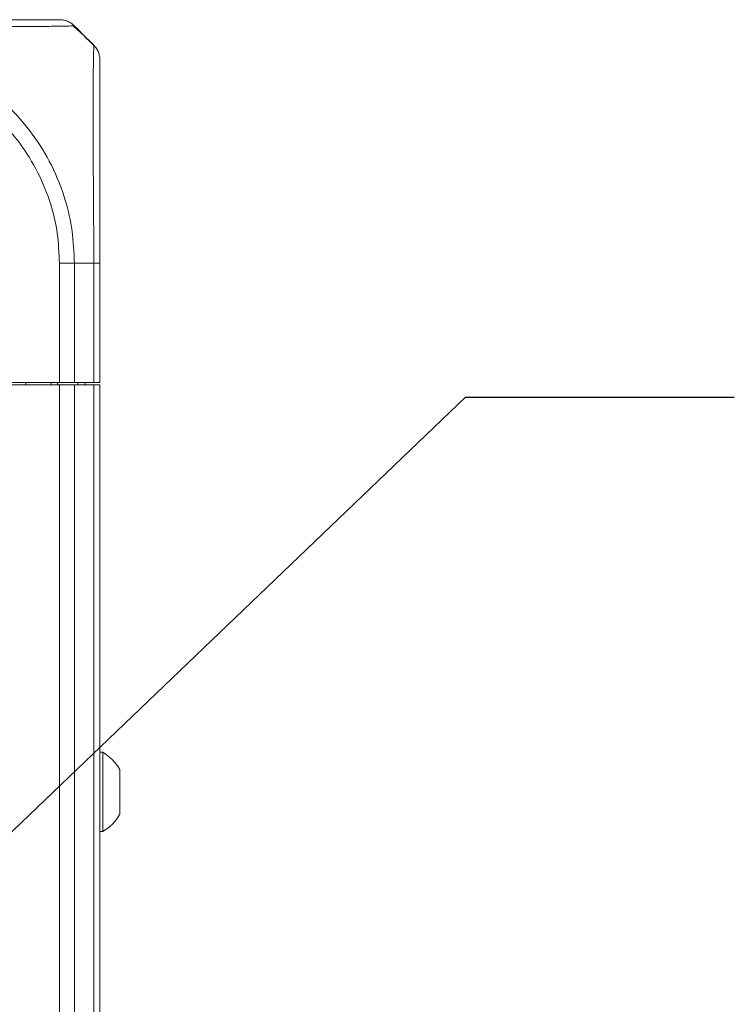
# Model space of a CAD drawing. Header units: millimetres. Extents: x 0 to 1118, y 0 to 864.
# Tile 171 of 256: x 778 to 794, y 118 to 142. Entities that reach past the tile are written whole.
import ezdxf

# ---------------------------------------------------------------- set-up
doc = ezdxf.new("R2010")
doc.units = ezdxf.units.MM
doc.dimstyles.new('SLDDIMSTYLE2', dxfattribs={"dimtxt": 0.18, "dimasz": 3.302, "dimexe": 0, "dimexo": 0.0625, "dimgap": 0, "dimtad": 0, "dimtih": 1, "dimtoh": 1, "dimdec": 0, "dimrnd": 1e-09, "dimzin": 0, "dimdsep": 46, "dimtxsty": 'Standard', "dimsah": 1, "dimcen": 0.09, "dimadec": 0, "dimazin": 0, "dimtfac": 3.302, "dimtdec": 0, "dimtofl": 0, "dimtmove": 0, "dimatfit": 3, "dimfxl": 1, "dimfrac": 2, "dimtolj": 1, "dimtzin": 0, "dimarcsym": 0})

msp = doc.modelspace()

# ---------------------------------------------------------------- linework, layer by layer
at = {"color": 7, "linetype": 'Continuous', "lineweight": 15}
for p, q in [((778.959, 141.441), (779.255, 141.145)), ((779.402, 135.998), (779.402, 133.173)), ((774.152, 133.123), (778.445, 133.123)), ((778.445, 133.173), (774.211, 133.173)), ((777.651, 133.123), (777.652, 133.173)), ((778.252, 133.173), (778.252, 133.123)), ((778.403, 133.123), (778.402, 133.173)), ((778.798, 133.173), (778.445, 133.173)), ((778.798, 133.123), (778.445, 133.123)), ((779.255, 133.173), (778.798, 133.173)), ((779.255, 133.123), (778.798, 133.123)), ((778.876, 133.123), (778.877, 133.173)), ((779.052, 133.123), (779.052, 133.173)), ((779.054, 133.123), (779.054, 133.173)), ((779.402, 133.173), (779.255, 133.173)), ((779.402, 133.123), (779.255, 133.123)), ((779.402, 133.123), (779.402, 76.373)), ((779.467, 124.436), (779.402, 124.436)), ((779.467, 122.561), (779.467, 124.436)), ((779.872, 122.971), (779.872, 124.026)), ((779.402, 122.561), (779.467, 122.561))]:
    msp.add_line(p, q, dxfattribs=at)
at = {"color": 9, "linetype": 'Continuous', "lineweight": 0}
for p, q in [((778.445, 133.173), (778.445, 135.998)), ((779.255, 135.998), (778.798, 135.998)), ((778.798, 135.998), (778.798, 133.173)), ((779.255, 133.173), (779.255, 135.998)), ((778.402, 133.123), (778.402, 133.173)), ((778.445, 76.373), (778.445, 133.123)), ((778.798, 133.123), (778.798, 76.373)), ((779.255, 76.373), (779.255, 133.123))]:
    msp.add_line(p, q, dxfattribs=at)
at = {"color": 7, "linetype": 'Continuous', "lineweight": 15}
for start, end in [(29.2162, 60.1179), (299.8821, 330.7838)]:
    msp.add_arc((778.928, 123.498), 1.081, start, end, dxfattribs=at)
for points, knots in [([(773.677, 141.748), (774.045, 141.748), (774.684, 141.748), (775.547, 141.748), (776.321, 141.748), (777.007, 141.748), (777.576, 141.748), (777.995, 141.748), (778.284, 141.748), (778.424, 141.748), (778.439, 141.748), (778.445, 141.748)], [0, 0, 0, 0, 0.147652, 0.256205, 0.364776, 0.499589, 0.608942, 0.718292, 0.827742, 0.937176, 1, 1, 1, 1]), ([(779.261, 141.135), (779.15, 141.244), (778.99, 141.402), (778.82, 141.553), (778.767, 141.6)], [0, 0, 0, 0, 0.6913844, 1, 1, 1, 1]), ([(778.798, 141.602), (778.812, 141.589), (778.856, 141.544), (778.908, 141.492), (778.947, 141.453), (778.957, 141.443), (778.959, 141.441), (778.959, 141.441)], [0, 0, 0, 0, 0.245202, 0.817535, 0.960682, 0.992151, 1, 1, 1, 1]), ([(779.402, 140.791), (779.402, 140.763), (779.402, 140.714), (779.402, 140.377), (779.402, 139.955), (779.402, 139.41), (779.402, 138.769), (779.402, 138.06), (779.402, 137.29), (779.402, 136.592), (779.402, 136.158), (779.402, 135.998)], [0, 0, 0, 0, 0.158413, 0.271114, 0.383835, 0.49919, 0.608333, 0.717478, 0.826751, 0.936004, 1, 1, 1, 1])]:
    msp.add_open_spline(points, degree=3, knots=knots, dxfattribs=at)
for points in [[(778.798, 141.602), (778.774, 141.624), (778.725, 141.667), (778.637, 141.713), (778.543, 141.743), (778.477, 141.747), (778.445, 141.748)], [(779.255, 141.145), (779.277, 141.12), (779.321, 141.071), (779.366, 140.984), (779.396, 140.889), (779.4, 140.824), (779.402, 140.791)]]:
    msp.add_open_spline(points, degree=3, dxfattribs=at)
at = {"color": 9, "linetype": 'Continuous', "lineweight": 0}
for points, knots in [([(778.798, 141.602), (778.792, 141.602), (778.777, 141.602), (778.632, 141.598), (778.327, 141.592), (777.881, 141.587), (777.27, 141.585), (776.53, 141.588), (775.695, 141.594), (774.766, 141.6), (774.075, 141.601), (773.68, 141.602)], [0, 0, 0, 0, 0.062705, 0.17058, 0.281665, 0.389429, 0.500417, 0.63527, 0.742285, 0.852425, 1, 1, 1, 1]), ([(773.652, 141.145), (773.829, 141.139), (774.294, 141.125), (775.047, 140.978), (775.868, 140.674), (776.633, 140.228), (777.284, 139.682), (777.837, 139.038), (778.281, 138.311), (778.587, 137.533), (778.766, 136.752), (778.787, 136.251), (778.798, 135.998)], [0, 0, 0, 0, 0.065796, 0.172761, 0.282893, 0.389757, 0.499797, 0.596871, 0.703946, 0.814211, 0.906126, 1, 1, 1, 1]), ([(779.255, 135.998), (779.255, 136.17), (779.255, 136.632), (779.251, 137.384), (779.244, 138.211), (779.238, 138.981), (779.237, 139.672), (779.24, 140.256), (779.246, 140.707), (779.254, 141.063), (779.255, 141.115), (779.255, 141.145)], [0, 0, 0, 0, 0.063881, 0.171582, 0.282525, 0.390047, 0.500815, 0.616212, 0.727169, 0.841682, 1, 1, 1, 1]), ([(778.444, 135.998), (778.434, 136.231), (778.414, 136.696), (778.246, 137.418), (777.954, 138.142), (777.539, 138.815), (777.025, 139.414), (776.422, 139.923), (775.718, 140.342), (774.952, 140.631), (774.253, 140.772), (773.816, 140.786), (773.651, 140.791)], [0, 0, 0, 0, 0.0929147, 0.1858152, 0.2944776, 0.4031621, 0.5002013, 0.6086254, 0.7170441, 0.8255688, 0.9340808, 1, 1, 1, 1])]:
    msp.add_open_spline(points, degree=3, knots=knots, dxfattribs=at)
for points in [[(778.798, 135.998), (778.774, 135.998), (778.725, 135.998), (778.637, 135.998), (778.543, 135.998), (778.477, 135.998), (778.445, 135.998)], [(779.255, 135.998), (779.277, 135.998), (779.321, 135.998), (779.366, 135.998), (779.396, 135.998), (779.4, 135.998), (779.402, 135.998)]]:
    msp.add_open_spline(points, degree=3, dxfattribs=at)

# ---------------------------------------------------------------- leaders
at = {"color": 7, "linetype": 'Continuous', "lineweight": 0}
msp.add_leader([(759.923, 105.89), (788.037, 132.831), (794.387, 132.831)], dimstyle='SLDDIMSTYLE2', dxfattribs=at)

doc.saveas('drawing.dxf')
